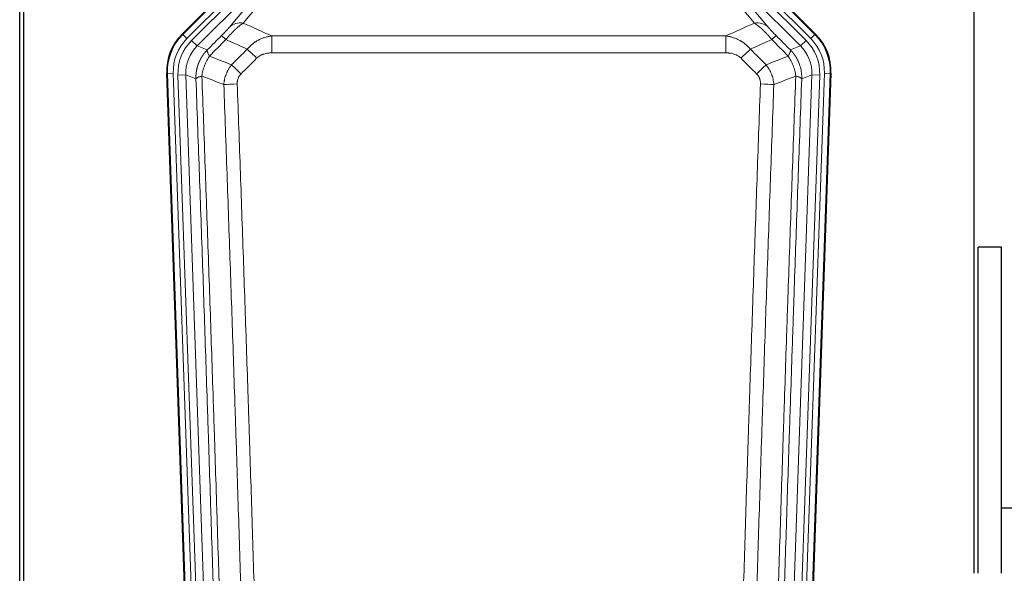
# Model space of a CAD drawing. Header units: inches. Extents: x 0 to 20790, y -12 to 14700.
# Tile 54 of 191: x 5796 to 6301, y 4974 to 5259. Entities that reach past the tile are written whole.
import ezdxf

# ---------------------------------------------------------------- set-up
doc = ezdxf.new("R2010")
doc.units = ezdxf.units.IN
doc.layers.add('1', color=7, linetype='Continuous', true_color=0xffffff)

msp = doc.modelspace()

# ---------------------------------------------------------------- linework, layer by layer
at = {"layer": '1', "color": 2, "linetype": 'Continuous', "lineweight": 25}
for p, q in [((5795.546, 4916.217), (5795.546, 5316.797)), ((5797.546, 5316.47), (5797.546, 4892.959)), ((6285.546, 4974.46), (6285.546, 5301.952)), ((5878.905, 5251.346), (5922.721, 5295.162)), ((6160.372, 5295.162), (6204.188, 5251.346)), ((5884.142, 4855.694), (5871.024, 5231.34)), ((6212.068, 5231.34), (6198.951, 4855.694)), ((6287.588, 4974.453), (6287.588, 5141.959)), ((6299.588, 5141.959), (6287.588, 5141.959)), ((6299.588, 4974.453), (6299.588, 5141.959)), ((6370.05, 5007.959), (6299.588, 5007.959))]:
    msp.add_line(p, q, dxfattribs=at)
at = {"layer": '1', "color": 110, "linetype": 'Continuous', "lineweight": 13}
for p, q in [((5879.286, 5251.196), (5922.877, 5294.787)), ((6160.216, 5294.787), (6203.807, 5251.196)), ((5924.995, 5292.669), (5881.404, 5249.078)), ((5883.796, 5248.136), (5925.971, 5290.311)), ((5936.411, 5288.196), (5910.333, 5257.023)), ((6199.297, 5248.136), (6157.121, 5290.311)), ((6201.689, 5249.078), (6158.098, 5292.669)), ((5928.796, 5287.487), (5886.62, 5245.311)), ((5903.272, 5254.977), (5929.35, 5286.15)), ((6172.759, 5257.023), (6150.645, 5283.459)), ((6196.472, 5245.311), (6154.297, 5287.487)), ((6155.547, 5283.994), (6179.821, 5254.977)), ((5878.905, 5251.346), (5879.286, 5251.196)), ((5881.404, 5249.078), (5879.286, 5251.196)), ((5883.796, 5248.136), (5886.62, 5245.311)), ((5924.96, 5241.744), (5924.96, 5250.452)), ((5924.96, 5250.452), (6158.133, 5250.452)), ((6158.133, 5241.744), (6158.133, 5250.452)), ((6196.472, 5245.311), (6199.297, 5248.136)), ((6203.807, 5251.196), (6201.689, 5249.078)), ((6203.807, 5251.196), (6204.188, 5251.346)), ((5886.62, 5245.311), (5891.845, 5243.253)), ((6191.248, 5243.253), (6196.472, 5245.311)), ((6158.133, 5241.744), (5924.96, 5241.744)), ((5871.405, 5231.19), (5871.024, 5231.34)), ((5874.399, 5231.294), (5871.405, 5231.19)), ((5884.516, 4855.747), (5871.405, 5231.19)), ((5874.399, 5231.294), (5887.51, 4855.851)), ((5876.791, 5230.352), (5880.783, 5230.492)), ((5876.791, 5230.352), (5889.857, 4856.181)), ((5886.031, 5228.424), (5880.783, 5230.492)), ((5880.783, 5230.492), (5893.849, 4856.321)), ((6189.244, 4856.321), (6202.31, 5230.492)), ((6206.302, 5230.352), (6193.236, 4856.181)), ((6195.583, 4855.851), (6208.694, 5231.294)), ((6202.31, 5230.492), (6197.062, 5228.424)), ((6211.688, 5231.19), (6198.577, 4855.747)), ((6202.31, 5230.492), (6206.302, 5230.352)), ((6211.688, 5231.19), (6208.694, 5231.294)), ((6212.068, 5231.34), (6211.688, 5231.19))]:
    msp.add_line(p, q, dxfattribs=at)
for centre, major_axis, ratio, start_param, end_param in [((5910.333, 5247.916), (-7.67, 6.416), 0.860824, 5.3364913, 6.1801624), ((6172.759, 5247.916), (-7.67, -6.416), 0.860824, 3.2446156, 4.0882866), ((5898.418, 5232.104), (25.153, -9.908), 0.9987323, 2.7320361, 3.5511492), ((5898.418, 5232.104, 0), (22.366, -8.81), 0.9983711, 2.7320361, 3.5511492), ((5900.81, 5231.162, 0), (-22.366, 8.81), 0.9983711, 5.8736288, 6.6927419), ((5906.246, 5243.551), (7.081, -7.061), 0.0269081, 2.343706, 3.0892138), ((6176.847, 5243.551), (-7.081, -7.061), 0.0269081, 3.1939715, 3.9394793), ((6182.283, 5231.162, 0), (22.366, 8.81), 0.9983711, 5.8736288, 6.6927419), ((6184.675, 5232.104, 0), (-22.366, -8.81), 0.9983711, 2.7320361, 3.5511492), ((6184.675, 5232.104), (-25.153, -9.908), 0.9987323, 2.7320361, 3.5511492), ((5900.81, 5231.162), (18.651, -7.347), 0.9977215, 2.7320361, 3.5511492), ((5917.202, 5238.621), (7.096, -7.046), 0.0275577, 1.5981516, 2.344042), ((6165.891, 5238.621), (-7.096, -7.046), 0.0275577, 3.9391433, 4.6850337), ((6182.283, 5231.162), (-18.651, -7.347), 0.9977215, 2.7320361, 3.5511492), ((5909.193, 5230.556), (7.095, -7.047), 0.0252539, 1.5958719, 2.342907), ((6173.9, 5230.556), (7.095, 7.047), 0.0252539, 0.7986857, 1.5457208), ((5907.221, 5225.469), (-9.993, -0.365), 0.0335157, 4.711165, 5.4709844), ((6175.872, 5225.469), (-9.993, 0.365), 0.0335157, 3.9537936, 4.713613)]:
    msp.add_ellipse(centre, major_axis=major_axis, ratio=ratio, start_param=start_param, end_param=end_param, dxfattribs=at)
at = {"layer": '1', "color": 2, "linetype": 'Continuous', "lineweight": 25}
for centre, major_axis in [((5898.046, 5232.251, 0), (25.162, -9.912)), ((6185.047, 5232.251, 0), (-25.162, -9.912))]:
    msp.add_ellipse(centre, major_axis=major_axis, ratio=0.9983711, start_param=2.7320361, end_param=3.5511492, dxfattribs=at)
at = {"layer": '1', "color": 110, "linetype": 'Continuous', "lineweight": 13}
for points, knots in [([(5903.272, 5254.977), (5903.247, 5254.947), (5903.221, 5254.916), (5903.168, 5254.853), (5903.141, 5254.822), (5903.058, 5254.724), (5903.001, 5254.657), (5902.821, 5254.451), (5902.693, 5254.304), (5902.485, 5254.071), (5902.413, 5253.991), (5902.301, 5253.868), (5902.245, 5253.805), (5902.186, 5253.741), (5902.147, 5253.698), (5902.127, 5253.677), (5901.948, 5253.481), (5901.781, 5253.3), (5901.43, 5252.924), (5901.246, 5252.73), (5901.006, 5252.477), (5900.933, 5252.401), (5900.859, 5252.324), (5900.809, 5252.272), (5900.784, 5252.246), (5900.659, 5252.115), (5900.558, 5252.01), (5900.251, 5251.694), (5900.043, 5251.48), (5899.619, 5251.05), (5899.404, 5250.832), (5899.185, 5250.613)], [0, 0, 0, 0, 0.03125, 0.03125, 0.0625, 0.0625, 0.125, 0.125, 0.25, 0.25, 0.3125, 0.3125, 0.34375, 0.359375, 0.359375, 0.375, 0.375, 0.5, 0.5, 0.625, 0.625, 0.65625, 0.671875, 0.671875, 0.6875, 0.6875, 0.75, 0.75, 0.875, 0.875, 1, 1, 1, 1]), ([(5901.438, 5248.618), (5901.822, 5249.077), (5902.592, 5249.974), (5903.368, 5250.828), (5903.952, 5251.453), (5904.147, 5251.659), (5904.391, 5251.912), (5904.44, 5251.963), (5904.537, 5252.064), (5904.683, 5252.214), (5904.829, 5252.361), (5905.313, 5252.849), (5905.697, 5253.223), (5906.456, 5253.939), (5906.831, 5254.281), (5907.296, 5254.689), (5907.389, 5254.769), (5907.573, 5254.928), (5907.848, 5255.162), (5908.118, 5255.385), (5908.653, 5255.816), (5909, 5256.084), (5909.51, 5256.458), (5909.678, 5256.578), (5909.926, 5256.75), (5910.009, 5256.807), (5910.172, 5256.917), (5910.253, 5256.971), (5910.333, 5257.023)], [0, 0, 0, 0, 0.125, 0.25, 0.25, 0.3125, 0.3125, 0.328125, 0.328125, 0.34375, 0.375, 0.375, 0.5, 0.5, 0.625, 0.625, 0.65625, 0.65625, 0.6875, 0.75, 0.75, 0.875, 0.875, 0.9375, 0.9375, 0.96875, 0.96875, 1, 1, 1, 1]), ([(6172.759, 5257.023), (6173.081, 5256.813), (6173.412, 5256.583), (6174.089, 5256.087), (6174.436, 5255.819), (6174.97, 5255.388), (6175.15, 5255.239), (6175.424, 5255.009), (6175.516, 5254.931), (6175.654, 5254.812), (6175.701, 5254.772), (6175.793, 5254.691), (6176.211, 5254.327), (6177.009, 5253.601), (6177.774, 5252.855), (6178.353, 5252.272), (6178.547, 5252.074), (6178.839, 5251.77), (6178.936, 5251.668), (6179.083, 5251.514), (6179.132, 5251.462), (6179.23, 5251.358), (6179.279, 5251.306), (6179.719, 5250.835), (6180.109, 5250.405), (6180.884, 5249.527), (6181.27, 5249.078), (6181.655, 5248.618)], [0, 0, 0, 0, 0.125, 0.125, 0.25, 0.25, 0.3125, 0.3125, 0.34375, 0.34375, 0.359375, 0.359375, 0.375, 0.5, 0.625, 0.625, 0.6875, 0.6875, 0.71875, 0.71875, 0.734375, 0.734375, 0.75, 0.75, 0.875, 0.875, 1, 1, 1, 1]), ([(6183.908, 5250.613), (6183.689, 5250.833), (6183.472, 5251.051), (6183.046, 5251.484), (6182.837, 5251.699), (6182.579, 5251.965), (6182.527, 5252.019), (6182.426, 5252.124), (6182.275, 5252.281), (6182.129, 5252.434), (6181.842, 5252.734), (6181.66, 5252.928), (6181.31, 5253.302), (6181.143, 5253.483), (6180.963, 5253.679), (6180.943, 5253.701), (6180.904, 5253.744), (6180.846, 5253.808), (6180.713, 5253.954), (6180.606, 5254.074), (6180.398, 5254.307), (6180.27, 5254.453), (6180.032, 5254.727), (6179.922, 5254.856), (6179.821, 5254.977)], [0, 0, 0, 0, 0.125, 0.125, 0.25, 0.25, 0.28125, 0.28125, 0.3125, 0.375, 0.375, 0.5, 0.5, 0.625, 0.625, 0.640625, 0.640625, 0.65625, 0.6875, 0.75, 0.75, 0.875, 0.875, 1, 1, 1, 1]), ([(5912.384, 5243.682), (5912.584, 5243.922), (5912.79, 5244.156), (5913.107, 5244.499), (5913.214, 5244.612), (5913.431, 5244.835), (5913.54, 5244.945), (5914.093, 5245.486), (5914.554, 5245.894), (5915.511, 5246.661), (5916.007, 5247.021), (5916.649, 5247.441), (5916.778, 5247.523), (5916.974, 5247.644), (5917.04, 5247.685), (5917.171, 5247.764), (5917.237, 5247.803), (5917.568, 5247.998), (5917.903, 5248.184), (5918.243, 5248.36), (5918.379, 5248.43), (5918.447, 5248.464), (5918.653, 5248.567), (5918.79, 5248.633), (5919.204, 5248.826), (5919.481, 5248.949), (5920.319, 5249.295), (5920.884, 5249.499), (5922.027, 5249.857), (5922.605, 5250.011), (5923.773, 5250.268), (5924.364, 5250.373), (5924.96, 5250.452)], [0, 0, 0, 0, 0.0625, 0.0625, 0.09375, 0.09375, 0.125, 0.125, 0.25, 0.25, 0.375, 0.375, 0.40625, 0.40625, 0.421875, 0.421875, 0.4375, 0.4375, 0.5, 0.515625, 0.515625, 0.53125, 0.53125, 0.5625, 0.5625, 0.625, 0.625, 0.75, 0.75, 0.875, 0.875, 1, 1, 1, 1]), ([(6158.133, 5250.452), (6158.73, 5250.373), (6159.398, 5250.255), (6160.062, 5250.104), (6160.209, 5250.07), (6160.283, 5250.053), (6160.503, 5249.999), (6160.65, 5249.961), (6161.087, 5249.844), (6161.377, 5249.76), (6162.239, 5249.489), (6162.804, 5249.284), (6163.917, 5248.821), (6164.464, 5248.565), (6165.27, 5248.14), (6165.669, 5247.917), (6166.063, 5247.679), (6166.259, 5247.558), (6166.324, 5247.517), (6166.454, 5247.434), (6166.518, 5247.392), (6167.097, 5247.013), (6167.594, 5246.652), (6168.549, 5245.885), (6169.008, 5245.479), (6169.887, 5244.617), (6170.308, 5244.162), (6170.709, 5243.682)], [0, 0, 0, 0, 0.125, 0.140625, 0.140625, 0.15625, 0.15625, 0.1875, 0.1875, 0.25, 0.25, 0.375, 0.375, 0.5, 0.5, 0.5625, 0.59375, 0.59375, 0.609375, 0.609375, 0.625, 0.625, 0.75, 0.75, 0.875, 0.875, 1, 1, 1, 1]), ([(5886.031, 5228.424), (5886.03, 5228.447), (5886.028, 5228.494), (5886.027, 5228.563), (5886.025, 5228.632), (5886.024, 5228.701), (5886.022, 5228.77), (5886.021, 5228.839), (5886.021, 5228.908), (5886.02, 5228.977), (5886.02, 5229.046), (5886.02, 5229.115), (5886.02, 5229.184), (5886.021, 5229.253), (5886.022, 5229.322), (5886.023, 5229.391), (5886.024, 5229.459), (5886.025, 5229.528), (5886.027, 5229.597), (5886.029, 5229.665), (5886.031, 5229.734), (5886.033, 5229.803), (5886.036, 5229.871), (5886.039, 5229.939), (5886.042, 5230.008), (5886.045, 5230.076), (5886.049, 5230.144), (5886.053, 5230.213), (5886.057, 5230.281), (5886.061, 5230.349), (5886.065, 5230.417), (5886.07, 5230.485), (5886.075, 5230.553), (5886.08, 5230.621), (5886.085, 5230.689), (5886.091, 5230.757), (5886.097, 5230.825), (5886.103, 5230.892), (5886.109, 5230.96), (5886.115, 5231.027), (5886.122, 5231.095), (5886.129, 5231.162), (5886.136, 5231.23), (5886.144, 5231.297), (5886.151, 5231.364), (5886.159, 5231.432), (5886.167, 5231.499), (5886.175, 5231.566), (5886.184, 5231.633), (5886.192, 5231.7), (5886.201, 5231.767), (5886.211, 5231.834), (5886.22, 5231.9), (5886.229, 5231.967), (5886.239, 5232.034), (5886.249, 5232.1), (5886.259, 5232.167), (5886.27, 5232.233), (5886.281, 5232.3), (5886.291, 5232.366), (5886.303, 5232.432), (5886.314, 5232.498), (5886.325, 5232.564), (5886.337, 5232.63), (5886.349, 5232.696), (5886.361, 5232.762), (5886.374, 5232.827), (5886.386, 5232.893), (5886.399, 5232.959), (5886.412, 5233.024), (5886.425, 5233.09), (5886.438, 5233.155), (5886.452, 5233.22), (5886.466, 5233.285), (5886.48, 5233.35), (5886.494, 5233.415), (5886.509, 5233.48), (5886.523, 5233.545), (5886.538, 5233.61), (5886.553, 5233.675), (5886.568, 5233.739), (5886.584, 5233.804), (5886.6, 5233.868), (5886.615, 5233.932), (5886.631, 5233.997), (5886.648, 5234.061), (5886.664, 5234.125), (5886.681, 5234.189), (5886.698, 5234.253), (5886.715, 5234.316), (5886.732, 5234.38), (5886.75, 5234.444), (5886.767, 5234.507), (5886.785, 5234.57), (5886.803, 5234.634), (5886.821, 5234.697), (5886.84, 5234.76), (5886.858, 5234.823), (5886.877, 5234.886), (5886.896, 5234.949), (5886.916, 5235.012), (5886.935, 5235.074), (5886.955, 5235.137), (5886.974, 5235.199), (5886.994, 5235.261), (5887.015, 5235.324), (5887.035, 5235.386), (5887.055, 5235.448), (5887.076, 5235.51), (5887.097, 5235.571), (5887.118, 5235.633), (5887.14, 5235.695), (5887.161, 5235.756), (5887.183, 5235.818), (5887.205, 5235.879), (5887.227, 5235.94), (5887.249, 5236.001), (5887.271, 5236.062), (5887.294, 5236.123), (5887.317, 5236.184), (5887.34, 5236.244), (5887.363, 5236.305), (5887.386, 5236.365), (5887.409, 5236.425), (5887.433, 5236.486), (5887.457, 5236.546), (5887.481, 5236.606), (5887.505, 5236.665), (5887.53, 5236.725), (5887.554, 5236.785), (5887.579, 5236.844), (5887.604, 5236.904), (5887.629, 5236.963), (5887.654, 5237.022), (5887.68, 5237.081), (5887.705, 5237.14), (5887.731, 5237.199), (5887.757, 5237.258), (5887.783, 5237.316), (5887.809, 5237.375), (5887.836, 5237.433), (5887.862, 5237.491), (5887.889, 5237.549), (5887.916, 5237.607), (5887.943, 5237.665), (5887.971, 5237.723), (5887.998, 5237.78), (5888.026, 5237.838), (5888.053, 5237.895), (5888.081, 5237.953), (5888.109, 5238.01), (5888.138, 5238.067), (5888.166, 5238.123), (5888.195, 5238.18), (5888.223, 5238.237), (5888.252, 5238.293), (5888.281, 5238.35), (5888.311, 5238.406), (5888.34, 5238.462), (5888.37, 5238.518), (5888.399, 5238.574), (5888.429, 5238.63), (5888.459, 5238.685), (5888.489, 5238.741), (5888.52, 5238.796), (5888.55, 5238.851), (5888.581, 5238.906), (5888.612, 5238.961), (5888.643, 5239.016), (5888.674, 5239.071), (5888.705, 5239.126), (5888.736, 5239.18), (5888.768, 5239.234), (5888.8, 5239.288), (5888.831, 5239.342), (5888.863, 5239.396), (5888.896, 5239.45), (5888.928, 5239.504), (5888.96, 5239.557), (5888.993, 5239.611), (5889.026, 5239.664), (5889.058, 5239.717), (5889.091, 5239.77), (5889.125, 5239.823), (5889.158, 5239.876), (5889.191, 5239.928), (5889.225, 5239.981), (5889.259, 5240.033), (5889.292, 5240.085), (5889.326, 5240.137), (5889.361, 5240.189), (5889.395, 5240.241), (5889.429, 5240.292), (5889.464, 5240.344), (5889.498, 5240.395), (5889.533, 5240.446), (5889.568, 5240.497), (5889.603, 5240.548), (5889.638, 5240.599), (5889.674, 5240.65), (5889.709, 5240.7), (5889.745, 5240.75), (5889.781, 5240.801), (5889.817, 5240.851), (5889.853, 5240.901), (5889.889, 5240.95), (5889.925, 5241), (5889.961, 5241.049), (5889.998, 5241.099), (5890.034, 5241.148), (5890.071, 5241.197), (5890.108, 5241.246), (5890.145, 5241.295), (5890.182, 5241.343), (5890.219, 5241.392), (5890.257, 5241.44), (5890.294, 5241.488), (5890.332, 5241.537), (5890.37, 5241.584), (5890.408, 5241.632), (5890.446, 5241.68), (5890.484, 5241.727), (5890.522, 5241.775), (5890.56, 5241.822), (5890.599, 5241.869), (5890.637, 5241.916), (5890.676, 5241.962), (5890.715, 5242.009), (5890.754, 5242.056), (5890.793, 5242.102), (5890.832, 5242.148), (5890.871, 5242.194), (5890.91, 5242.24), (5890.95, 5242.286), (5890.99, 5242.331), (5891.029, 5242.376), (5891.069, 5242.422), (5891.109, 5242.467), (5891.149, 5242.512), (5891.189, 5242.557), (5891.229, 5242.601), (5891.27, 5242.646), (5891.31, 5242.69), (5891.351, 5242.734), (5891.391, 5242.778), (5891.432, 5242.822), (5891.473, 5242.866), (5891.514, 5242.91), (5891.555, 5242.953), (5891.596, 5242.997), (5891.637, 5243.04), (5891.679, 5243.083), (5891.72, 5243.126), (5891.762, 5243.168), (5891.804, 5243.211), (5891.831, 5243.239), (5891.845, 5243.253)], [0, 0, 0, 0, 0.0042303, 0.0084583, 0.0126838, 0.016907, 0.0211277, 0.0253461, 0.0295621, 0.0337757, 0.037987, 0.0421959, 0.0464023, 0.0506064, 0.0548082, 0.0590075, 0.0632045, 0.0673991, 0.0715913, 0.0757811, 0.0799686, 0.0841537, 0.0883364, 0.0925167, 0.0966947, 0.1008703, 0.1050435, 0.1092144, 0.1133829, 0.117549, 0.1217128, 0.1258741, 0.1300332, 0.1341898, 0.1383441, 0.1424961, 0.1466456, 0.1507929, 0.1549377, 0.1590802, 0.1632203, 0.1673581, 0.1714935, 0.1756266, 0.1797573, 0.1838856, 0.1880116, 0.1921352, 0.1962565, 0.2003755, 0.204492, 0.2086063, 0.2127182, 0.2168277, 0.2209349, 0.2250397, 0.2291422, 0.2332423, 0.2373401, 0.2414356, 0.2455287, 0.2496195, 0.2537079, 0.257794, 0.2618777, 0.2659591, 0.2700382, 0.2741149, 0.2781893, 0.2822614, 0.2863311, 0.2903985, 0.2944635, 0.2985262, 0.3025866, 0.3066447, 0.3107004, 0.3147538, 0.3188048, 0.3228536, 0.3269, 0.3309441, 0.3349858, 0.3390253, 0.3430624, 0.3470972, 0.3511296, 0.3551598, 0.3591876, 0.3632131, 0.3672363, 0.3712571, 0.3752757, 0.3792919, 0.3833058, 0.3873174, 0.3913267, 0.3953337, 0.3993384, 0.4033407, 0.4073408, 0.4113385, 0.4153339, 0.419327, 0.4233179, 0.4273064, 0.4312926, 0.4352765, 0.4392581, 0.4432373, 0.4472143, 0.451189, 0.4551614, 0.4591315, 0.4630993, 0.4670648, 0.471028, 0.4749889, 0.4789475, 0.4829038, 0.4868578, 0.4908095, 0.494759, 0.4987061, 0.502651, 0.5065936, 0.5105338, 0.5144718, 0.5184076, 0.522341, 0.5262721, 0.530201, 0.5341276, 0.5380519, 0.5419739, 0.5458936, 0.5498111, 0.5537262, 0.5576392, 0.5615498, 0.5654581, 0.5693642, 0.573268, 0.5771696, 0.5810688, 0.5849658, 0.5888606, 0.592753, 0.5966432, 0.6005311, 0.6044168, 0.6083002, 0.6121813, 0.6160602, 0.6199368, 0.6238111, 0.6276832, 0.6315531, 0.6354206, 0.6392859, 0.643149, 0.6470098, 0.6508684, 0.6547247, 0.6585787, 0.6624305, 0.66628, 0.6701273, 0.6739724, 0.6778152, 0.6816557, 0.685494, 0.6893301, 0.6931639, 0.6969955, 0.7008248, 0.7046519, 0.7084768, 0.7122994, 0.7161198, 0.7199379, 0.7237539, 0.7275675, 0.731379, 0.7351882, 0.7389952, 0.7427999, 0.7466024, 0.7504027, 0.7542008, 0.7579966, 0.7617902, 0.7655816, 0.7693708, 0.7731577, 0.7769424, 0.7807249, 0.7845052, 0.7882833, 0.7920591, 0.7958327, 0.7996042, 0.8033734, 0.8071403, 0.8109051, 0.8146677, 0.818428, 0.8221862, 0.8259421, 0.8296958, 0.8334474, 0.8371967, 0.8409438, 0.8446887, 0.8484314, 0.8521719, 0.8559102, 0.8596463, 0.8633802, 0.867112, 0.8708415, 0.8745688, 0.8782939, 0.8820169, 0.8857376, 0.8894562, 0.8931726, 0.8968867, 0.9005987, 0.9043086, 0.9080162, 0.9117216, 0.9154249, 0.919126, 0.9228249, 0.9265216, 0.9302161, 0.9339085, 0.9375987, 0.9412867, 0.9449725, 0.9486562, 0.9523377, 0.956017, 0.9596942, 0.9633691, 0.967042, 0.9707126, 0.9743811, 0.9780474, 0.9817116, 0.9853736, 0.9890334, 0.9926911, 0.9963466, 1, 1, 1, 1]), ([(5892.951, 5240.095), (5892.844, 5240.302), (5892.744, 5240.501), (5892.557, 5240.882), (5892.47, 5241.065), (5892.31, 5241.41), (5892.238, 5241.574), (5892.109, 5241.882), (5892.052, 5242.027), (5891.956, 5242.295), (5891.916, 5242.419), (5891.853, 5242.645), (5891.831, 5242.747), (5891.79, 5243.022), (5891.799, 5243.16), (5891.845, 5243.253)], [0, 0, 0, 0, 0.125, 0.125, 0.25, 0.25, 0.375, 0.375, 0.5, 0.5, 0.625, 0.625, 0.75, 0.75, 1, 1, 1, 1]), ([(6191.248, 5243.253), (6191.294, 5243.16), (6191.303, 5243.022), (6191.262, 5242.747), (6191.24, 5242.645), (6191.177, 5242.419), (6191.137, 5242.295), (6191.041, 5242.027), (6190.984, 5241.882), (6190.855, 5241.574), (6190.783, 5241.41), (6190.623, 5241.065), (6190.536, 5240.882), (6190.349, 5240.501), (6190.248, 5240.302), (6190.142, 5240.095)], [0, 0, 0, 0, 0.25, 0.25, 0.375, 0.375, 0.5, 0.5, 0.625, 0.625, 0.75, 0.75, 0.875, 0.875, 1, 1, 1, 1]), ([(6191.248, 5243.253), (6191.265, 5243.236), (6191.299, 5243.201), (6191.35, 5243.148), (6191.402, 5243.096), (6191.453, 5243.042), (6191.504, 5242.989), (6191.554, 5242.936), (6191.605, 5242.882), (6191.655, 5242.828), (6191.706, 5242.774), (6191.756, 5242.72), (6191.806, 5242.665), (6191.856, 5242.61), (6191.905, 5242.555), (6191.955, 5242.5), (6192.004, 5242.444), (6192.053, 5242.389), (6192.102, 5242.333), (6192.151, 5242.277), (6192.199, 5242.22), (6192.248, 5242.164), (6192.296, 5242.107), (6192.344, 5242.05), (6192.392, 5241.992), (6192.44, 5241.935), (6192.487, 5241.877), (6192.535, 5241.819), (6192.582, 5241.761), (6192.629, 5241.703), (6192.676, 5241.644), (6192.723, 5241.585), (6192.769, 5241.526), (6192.815, 5241.467), (6192.861, 5241.408), (6192.907, 5241.348), (6192.953, 5241.288), (6192.999, 5241.228), (6193.044, 5241.168), (6193.089, 5241.107), (6193.134, 5241.046), (6193.179, 5240.985), (6193.223, 5240.924), (6193.268, 5240.863), (6193.312, 5240.801), (6193.356, 5240.739), (6193.4, 5240.677), (6193.443, 5240.615), (6193.487, 5240.553), (6193.53, 5240.49), (6193.573, 5240.427), (6193.615, 5240.364), (6193.658, 5240.301), (6193.7, 5240.237), (6193.742, 5240.174), (6193.784, 5240.11), (6193.826, 5240.046), (6193.868, 5239.981), (6193.909, 5239.917), (6193.95, 5239.852), (6193.991, 5239.787), (6194.031, 5239.722), (6194.072, 5239.657), (6194.112, 5239.591), (6194.152, 5239.525), (6194.192, 5239.46), (6194.231, 5239.393), (6194.271, 5239.327), (6194.31, 5239.261), (6194.348, 5239.194), (6194.387, 5239.127), (6194.425, 5239.06), (6194.464, 5238.993), (6194.502, 5238.925), (6194.539, 5238.857), (6194.577, 5238.79), (6194.614, 5238.722), (6194.651, 5238.653), (6194.688, 5238.585), (6194.724, 5238.516), (6194.76, 5238.447), (6194.797, 5238.378), (6194.832, 5238.309), (6194.868, 5238.24), (6194.903, 5238.17), (6194.938, 5238.101), (6194.973, 5238.031), (6195.008, 5237.96), (6195.042, 5237.89), (6195.076, 5237.82), (6195.11, 5237.749), (6195.144, 5237.678), (6195.177, 5237.607), (6195.21, 5237.536), (6195.243, 5237.465), (6195.275, 5237.393), (6195.308, 5237.321), (6195.34, 5237.249), (6195.371, 5237.177), (6195.403, 5237.105), (6195.434, 5237.033), (6195.465, 5236.96), (6195.496, 5236.887), (6195.527, 5236.814), (6195.557, 5236.741), (6195.587, 5236.668), (6195.616, 5236.594), (6195.646, 5236.521), (6195.844, 5236.02), (6196.178, 5235.07), (6196.566, 5233.641), (6196.852, 5232.167), (6197.03, 5230.655), (6197.073, 5229.588), (6197.073, 5228.982), (6197.072, 5228.843), (6197.07, 5228.704), (6197.067, 5228.564), (6197.064, 5228.471), (6197.062, 5228.424)], [0, 0, 0, 0, 0.0045083, 0.0090195, 0.0135338, 0.0180512, 0.0225715, 0.0270949, 0.0316214, 0.0361509, 0.0406834, 0.0452189, 0.0497575, 0.0542992, 0.0588439, 0.0633916, 0.0679424, 0.0724963, 0.0770532, 0.0816132, 0.0861762, 0.0907423, 0.0953114, 0.0998837, 0.104459, 0.1090373, 0.1136188, 0.1182033, 0.1227909, 0.1273815, 0.1319753, 0.1365721, 0.141172, 0.145775, 0.1503811, 0.1549903, 0.1596025, 0.1642179, 0.1688364, 0.1734579, 0.1780826, 0.1827103, 0.1873412, 0.1919752, 0.1966123, 0.2012524, 0.2058957, 0.2105422, 0.2151917, 0.2198443, 0.2245001, 0.229159, 0.233821, 0.2384861, 0.2431544, 0.2478258, 0.2525003, 0.2571779, 0.2618587, 0.2665427, 0.2712297, 0.2759199, 0.2806133, 0.2853097, 0.2900094, 0.2947122, 0.2994181, 0.3041272, 0.3088394, 0.3135548, 0.3182733, 0.322995, 0.3277199, 0.3324479, 0.3371791, 0.3419135, 0.346651, 0.3513917, 0.3561355, 0.3608826, 0.3656328, 0.3703861, 0.3751427, 0.3799024, 0.3846654, 0.3894315, 0.3942008, 0.3989732, 0.4037489, 0.4085278, 0.4133098, 0.4180951, 0.4228835, 0.4276751, 0.43247, 0.437268, 0.4420692, 0.4468737, 0.4516813, 0.4564922, 0.4613063, 0.4661235, 0.470944, 0.4757677, 0.4805947, 0.4854248, 0.4902582, 0.4950947, 0.4999345, 0.5888915, 0.6791125, 0.7706071, 0.8633844, 0.9574535, 0.965938, 0.9744348, 0.9829441, 0.9914659, 1, 1, 1, 1]), ([(5889.086, 5229.9), (5889.215, 5230.803), (5889.393, 5231.705), (5889.85, 5233.49), (5890.127, 5234.372), (5890.615, 5235.665), (5890.79, 5236.091), (5891.162, 5236.931), (5891.359, 5237.345), (5891.986, 5238.565), (5892.448, 5239.349), (5892.951, 5240.095)], [0, 0, 0, 0, 0.25, 0.25, 0.5, 0.5, 0.625, 0.625, 0.75, 0.75, 1, 1, 1, 1]), ([(5917.202, 5239.009), (5917.327, 5239.136), (5917.457, 5239.258), (5917.658, 5239.434), (5917.727, 5239.492), (5917.865, 5239.604), (5917.934, 5239.659), (5918.287, 5239.926), (5918.581, 5240.12), (5919.191, 5240.472), (5919.507, 5240.63), (5919.915, 5240.807), (5919.997, 5240.841), (5920.162, 5240.908), (5920.244, 5240.94), (5920.492, 5241.032), (5920.659, 5241.09), (5921.16, 5241.25), (5921.497, 5241.34), (5922.177, 5241.492), (5922.519, 5241.553), (5923.209, 5241.65), (5923.556, 5241.686), (5924.255, 5241.732), (5924.607, 5241.744), (5924.96, 5241.744)], [0, 0, 0, 0, 0.0625, 0.0625, 0.09375, 0.09375, 0.125, 0.125, 0.25, 0.25, 0.375, 0.375, 0.40625, 0.40625, 0.4375, 0.4375, 0.5, 0.5, 0.625, 0.625, 0.75, 0.75, 0.875, 0.875, 1, 1, 1, 1]), ([(6158.133, 5241.744), (6158.486, 5241.744), (6158.84, 5241.732), (6159.281, 5241.703), (6159.369, 5241.696), (6159.545, 5241.681), (6159.633, 5241.673), (6159.896, 5241.645), (6160.071, 5241.624), (6160.593, 5241.55), (6160.938, 5241.487), (6161.621, 5241.334), (6161.958, 5241.242), (6162.626, 5241.028), (6162.956, 5240.905), (6163.321, 5240.745), (6163.362, 5240.727), (6163.443, 5240.69), (6163.563, 5240.634), (6163.841, 5240.499), (6164.073, 5240.374), (6164.527, 5240.111), (6164.818, 5239.918), (6165.375, 5239.494), (6165.641, 5239.263), (6165.891, 5239.009)], [0, 0, 0, 0, 0.125, 0.125, 0.15625, 0.15625, 0.1875, 0.1875, 0.25, 0.25, 0.375, 0.375, 0.5, 0.5, 0.625, 0.625, 0.640625, 0.640625, 0.65625, 0.6875, 0.75, 0.75, 0.875, 0.875, 1, 1, 1, 1]), ([(6190.142, 5240.095), (6190.645, 5239.349), (6191.107, 5238.565), (6191.733, 5237.345), (6191.931, 5236.931), (6192.303, 5236.091), (6192.478, 5235.665), (6192.965, 5234.372), (6193.243, 5233.49), (6193.7, 5231.705), (6193.878, 5230.803), (6194.007, 5229.9)], [0, 0, 0, 0, 0.25, 0.25, 0.375, 0.375, 0.5, 0.5, 0.75, 0.75, 1, 1, 1, 1]), ([(5900.338, 5225.461), (5900.374, 5225.923), (5900.427, 5226.383), (5900.516, 5226.956), (5900.534, 5227.071), (5900.574, 5227.299), (5900.595, 5227.414), (5900.66, 5227.755), (5900.708, 5227.982), (5900.865, 5228.657), (5901.106, 5229.548), (5901.414, 5230.417), (5901.67, 5231.061), (5901.782, 5231.328), (5901.901, 5231.592), (5901.949, 5231.698), (5901.973, 5231.751), (5902.046, 5231.908), (5902.096, 5232.013), (5902.35, 5232.533), (5902.568, 5232.939), (5903.034, 5233.732), (5903.528, 5234.506), (5904.08, 5235.242), (5904.371, 5235.601)], [0, 0, 0, 0, 0.125, 0.125, 0.15625, 0.15625, 0.1875, 0.1875, 0.25, 0.25, 0.375, 0.5, 0.5, 0.5625, 0.578125, 0.578125, 0.59375, 0.59375, 0.625, 0.625, 0.75, 0.75, 0.875, 1, 1, 1, 1]), ([(6178.722, 5235.601), (6179.013, 5235.242), (6179.29, 5234.873), (6179.619, 5234.398), (6179.683, 5234.303), (6179.812, 5234.11), (6179.875, 5234.013), (6180.061, 5233.721), (6180.182, 5233.524), (6180.531, 5232.927), (6180.966, 5232.115), (6181.339, 5231.273), (6181.594, 5230.629), (6181.676, 5230.412), (6181.792, 5230.084), (6181.83, 5229.974), (6181.903, 5229.754), (6181.939, 5229.643), (6182.111, 5229.09), (6182.232, 5228.644), (6182.439, 5227.746), (6182.612, 5226.841), (6182.719, 5225.923), (6182.755, 5225.461)], [0, 0, 0, 0, 0.125, 0.125, 0.15625, 0.15625, 0.1875, 0.1875, 0.25, 0.25, 0.375, 0.5, 0.5, 0.5625, 0.5625, 0.59375, 0.59375, 0.625, 0.625, 0.75, 0.75, 0.875, 1, 1, 1, 1]), ([(5886.031, 5228.424), (5886.06, 5228.523), (5886.15, 5228.63), (5886.373, 5228.799), (5886.462, 5228.857), (5886.668, 5228.975), (5886.785, 5229.036), (5887.046, 5229.161), (5887.191, 5229.224), (5887.505, 5229.354), (5887.675, 5229.42), (5888.039, 5229.554), (5888.233, 5229.622), (5888.643, 5229.759), (5888.86, 5229.829), (5889.086, 5229.9)], [0, 0, 0, 0, 0.25, 0.25, 0.375, 0.375, 0.5, 0.5, 0.625, 0.625, 0.75, 0.75, 0.875, 0.875, 1, 1, 1, 1]), ([(5898.226, 4856.936), (5897.781, 4872.346), (5896.875, 4903.191), (5895.468, 4949.533), (5894.498, 4980.476), (5893.944, 4997.896), (5893.882, 4999.831), (5893.758, 5003.703), (5893.572, 5009.511), (5893.135, 5023.064), (5892.757, 5034.686), (5892.439, 5044.372), (5892.375, 5046.309), (5892.247, 5050.184), (5892.056, 5055.996), (5891.605, 5069.558), (5891.215, 5081.183), (5890.429, 5104.431), (5889.366, 5135.43), (5887.725, 5181.927), (5886.6, 5212.925), (5886.031, 5228.424)], [0, 0, 0, 0, 0.125, 0.25, 0.375, 0.375, 0.390625, 0.390625, 0.40625, 0.4375, 0.5, 0.5, 0.515625, 0.515625, 0.53125, 0.5625, 0.625, 0.625, 0.75, 0.875, 1, 1, 1, 1]), ([(5889.086, 5229.9), (5889.657, 5214.345), (5890.785, 5183.236), (5892.43, 5136.571), (5893.497, 5105.461), (5894.285, 5082.128), (5894.676, 5070.462), (5895.128, 5056.851), (5895.32, 5051.018), (5895.448, 5047.129), (5895.512, 5045.184), (5895.831, 5035.463), (5896.211, 5023.8), (5896.648, 5010.197), (5896.835, 5004.368), (5896.959, 5000.482), (5897.021, 4998.54), (5897.577, 4981.057), (5898.55, 4950.001), (5899.961, 4903.49), (5900.869, 4872.533), (5901.315, 4857.066)], [0, 0, 0, 0, 0.125, 0.25, 0.375, 0.375, 0.4375, 0.46875, 0.484375, 0.484375, 0.5, 0.5, 0.5625, 0.59375, 0.609375, 0.609375, 0.625, 0.625, 0.75, 0.875, 1, 1, 1, 1]), ([(5907.221, 5225.804), (5907.212, 5226.041), (5907.215, 5226.277), (5907.232, 5226.572), (5907.236, 5226.631), (5907.246, 5226.749), (5907.251, 5226.808), (5907.27, 5226.984), (5907.286, 5227.101), (5907.341, 5227.448), (5907.39, 5227.677), (5907.51, 5228.128), (5907.582, 5228.35), (5907.708, 5228.678), (5907.753, 5228.787), (5907.826, 5228.948), (5907.851, 5229.002), (5907.902, 5229.109), (5907.928, 5229.162), (5908.063, 5229.424), (5908.181, 5229.626), (5908.437, 5230.017), (5908.575, 5230.205), (5908.87, 5230.569), (5909.027, 5230.744), (5909.193, 5230.912)], [0, 0, 0, 0, 0.125, 0.125, 0.15625, 0.15625, 0.1875, 0.1875, 0.25, 0.25, 0.375, 0.375, 0.5, 0.5, 0.5625, 0.5625, 0.59375, 0.59375, 0.625, 0.625, 0.75, 0.75, 0.875, 0.875, 1, 1, 1, 1]), ([(6173.9, 5230.912), (6174.066, 5230.744), (6174.224, 5230.568), (6174.41, 5230.338), (6174.447, 5230.292), (6174.519, 5230.198), (6174.555, 5230.151), (6174.659, 5230.008), (6174.726, 5229.911), (6174.918, 5229.616), (6175.153, 5229.212), (6175.343, 5228.786), (6175.469, 5228.457), (6175.509, 5228.346), (6175.563, 5228.178), (6175.581, 5228.121), (6175.614, 5228.008), (6175.63, 5227.951), (6175.706, 5227.666), (6175.754, 5227.437), (6175.827, 5226.975), (6175.851, 5226.743), (6175.878, 5226.276), (6175.88, 5226.041), (6175.872, 5225.804)], [0, 0, 0, 0, 0.125, 0.125, 0.15625, 0.15625, 0.1875, 0.1875, 0.25, 0.25, 0.375, 0.5, 0.5, 0.5625, 0.5625, 0.59375, 0.59375, 0.625, 0.625, 0.75, 0.75, 0.875, 0.875, 1, 1, 1, 1]), ([(6181.778, 4857.066), (6181.834, 4858.999), (6181.889, 4860.933), (6182.001, 4864.8), (6182.17, 4870.602), (6182.565, 4884.143), (6182.909, 4895.755), (6183.602, 4918.989), (6184.543, 4949.988), (6186.001, 4996.552), (6187.005, 5027.638), (6187.579, 5045.136), (6187.643, 5047.081), (6187.771, 5050.97), (6187.964, 5056.803), (6188.415, 5070.416), (6188.807, 5082.087), (6189.135, 5091.814), (6189.201, 5093.759), (6189.333, 5097.65), (6189.531, 5103.486), (6189.996, 5117.103), (6190.399, 5128.774), (6191.211, 5152.115), (6192.308, 5183.233), (6193.436, 5214.345), (6194.007, 5229.9)], [0, 0, 0, 0, 0.015625, 0.015625, 0.03125, 0.0625, 0.125, 0.125, 0.25, 0.375, 0.5, 0.5, 0.515625, 0.515625, 0.53125, 0.5625, 0.625, 0.625, 0.640625, 0.640625, 0.65625, 0.6875, 0.75, 0.75, 0.875, 1, 1, 1, 1]), ([(6197.062, 5228.424), (6196.493, 5212.925), (6195.368, 5181.924), (6194.274, 5150.917), (6193.465, 5127.66), (6193.063, 5116.031), (6192.599, 5102.462), (6192.401, 5096.647), (6192.27, 5092.771), (6192.204, 5090.832), (6191.876, 5081.14), (6191.486, 5069.512), (6191.036, 5055.948), (6190.844, 5050.135), (6190.716, 5046.26), (6190.652, 5044.323), (6190.08, 5026.888), (6189.079, 4995.914), (6187.624, 4949.519), (6186.218, 4903.189), (6185.312, 4872.346), (6184.867, 4856.936)], [0, 0, 0, 0, 0.125, 0.25, 0.25, 0.3125, 0.34375, 0.359375, 0.359375, 0.375, 0.375, 0.4375, 0.46875, 0.484375, 0.484375, 0.5, 0.5, 0.625, 0.75, 0.875, 1, 1, 1, 1]), ([(6194.007, 5229.9), (6194.233, 5229.829), (6194.45, 5229.759), (6194.86, 5229.622), (6195.054, 5229.554), (6195.418, 5229.42), (6195.588, 5229.354), (6195.902, 5229.224), (6196.047, 5229.161), (6196.308, 5229.036), (6196.425, 5228.975), (6196.631, 5228.857), (6196.72, 5228.799), (6196.943, 5228.63), (6197.033, 5228.523), (6197.062, 5228.424)], [0, 0, 0, 0, 0.125, 0.125, 0.25, 0.25, 0.375, 0.375, 0.5, 0.5, 0.625, 0.625, 0.75, 0.75, 1, 1, 1, 1]), ([(5912.312, 4858.621), (5911.874, 4873.84), (5910.982, 4904.302), (5910.06, 4934.812), (5909.357, 4957.712), (5909.121, 4965.348), (5908.645, 4980.626), (5908.404, 4988.269), (5907.678, 5011.204), (5907.186, 5026.501), (5906.562, 5045.631), (5906.437, 5049.457), (5906.185, 5057.109), (5905.806, 5068.587), (5905.423, 5080.065), (5904.651, 5103.022), (5903.608, 5133.631), (5901.998, 5179.545), (5900.896, 5210.156), (5900.338, 5225.461)], [0, 0, 0, 0, 0.125, 0.25, 0.25, 0.3125, 0.3125, 0.375, 0.375, 0.5, 0.5, 0.53125, 0.53125, 0.5625, 0.625, 0.625, 0.75, 0.875, 1, 1, 1, 1]), ([(5907.221, 5225.804), (5907.778, 5210.48), (5908.879, 5179.831), (5910.487, 5133.859), (5911.529, 5103.212), (5912.3, 5080.227), (5912.682, 5068.735), (5913.061, 5057.243), (5913.312, 5049.581), (5913.437, 5045.75), (5914.061, 5026.597), (5914.552, 5011.28), (5915.277, 4988.316), (5915.517, 4980.664), (5915.993, 4965.367), (5916.229, 4957.721), (5916.931, 4934.792), (5917.852, 4904.245), (5918.742, 4873.744), (5919.179, 4858.506)], [0, 0, 0, 0, 0.125, 0.25, 0.375, 0.375, 0.4375, 0.46875, 0.46875, 0.5, 0.5, 0.625, 0.625, 0.6875, 0.6875, 0.75, 0.75, 0.875, 1, 1, 1, 1]), ([(6163.913, 4858.506), (6164.351, 4873.744), (6165.241, 4904.245), (6166.162, 4934.792), (6166.864, 4957.721), (6167.1, 4965.367), (6167.576, 4980.664), (6167.816, 4988.316), (6168.541, 5011.28), (6169.032, 5026.597), (6169.656, 5045.75), (6169.781, 5049.581), (6170.032, 5057.243), (6170.411, 5068.735), (6170.793, 5080.227), (6171.564, 5103.212), (6172.606, 5133.859), (6174.214, 5179.831), (6175.314, 5210.48), (6175.872, 5225.804)], [0, 0, 0, 0, 0.125, 0.25, 0.25, 0.3125, 0.3125, 0.375, 0.375, 0.5, 0.5, 0.53125, 0.53125, 0.5625, 0.625, 0.625, 0.75, 0.875, 1, 1, 1, 1]), ([(6182.755, 5225.461), (6182.197, 5210.156), (6181.095, 5179.545), (6179.485, 5133.631), (6178.441, 5103.022), (6177.67, 5080.065), (6177.287, 5068.587), (6176.908, 5057.109), (6176.656, 5049.457), (6176.531, 5045.631), (6175.907, 5026.501), (6175.415, 5011.204), (6174.688, 4988.269), (6174.448, 4980.626), (6173.972, 4965.348), (6173.736, 4957.712), (6173.033, 4934.812), (6172.111, 4904.302), (6171.219, 4873.84), (6170.781, 4858.621)], [0, 0, 0, 0, 0.125, 0.25, 0.375, 0.375, 0.4375, 0.46875, 0.46875, 0.5, 0.5, 0.625, 0.625, 0.6875, 0.6875, 0.75, 0.75, 0.875, 1, 1, 1, 1])]:
    msp.add_open_spline(points, degree=3, knots=knots, dxfattribs=at)
for points in [[(5910.333, 5257.023), (5915.213, 5254.834), (5920.088, 5252.644), (5924.96, 5250.452)], [(6158.133, 5250.452), (6163.005, 5252.644), (6167.88, 5254.834), (6172.759, 5257.023)], [(5891.845, 5243.253), (5894.292, 5245.706), (5896.739, 5248.159), (5899.185, 5250.613)], [(5901.438, 5248.618), (5898.609, 5245.777), (5895.78, 5242.936), (5892.951, 5240.095)], [(5912.384, 5243.682), (5908.738, 5245.328), (5905.089, 5246.973), (5901.438, 5248.618)], [(6181.655, 5248.618), (6178.004, 5246.973), (6174.355, 5245.328), (6170.709, 5243.682)], [(6190.142, 5240.095), (6187.313, 5242.936), (6184.484, 5245.777), (6181.655, 5248.618)], [(6183.908, 5250.613), (6186.354, 5248.159), (6188.801, 5245.706), (6191.248, 5243.253)], [(5904.371, 5235.601), (5907.042, 5238.294), (5909.713, 5240.988), (5912.384, 5243.682)], [(6170.709, 5243.682), (6173.38, 5240.988), (6176.051, 5238.294), (6178.722, 5235.601)], [(5892.951, 5240.095), (5896.756, 5238.592), (5900.562, 5237.094), (5904.371, 5235.601)], [(5917.202, 5239.009), (5914.533, 5236.31), (5911.863, 5233.611), (5909.193, 5230.912)], [(6173.9, 5230.912), (6171.23, 5233.611), (6168.56, 5236.31), (6165.891, 5239.009)], [(6178.722, 5235.601), (6182.531, 5237.094), (6186.337, 5238.592), (6190.142, 5240.095)], [(5900.338, 5225.461), (5896.585, 5226.936), (5892.835, 5228.415), (5889.086, 5229.9)], [(6194.007, 5229.9), (6190.258, 5228.415), (6186.508, 5226.936), (6182.755, 5225.461)]]:
    msp.add_open_spline(points, degree=3, dxfattribs=at)

doc.saveas('drawing.dxf')
